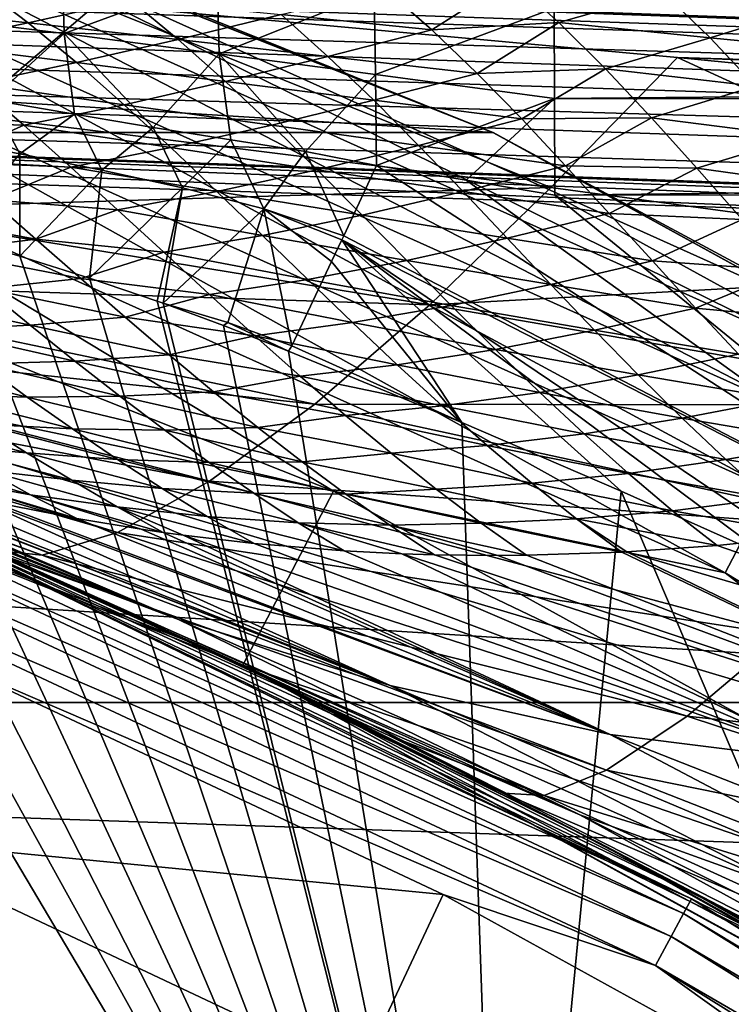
# Model space of a CAD drawing. Header units: metres. Extents: x -31 to 167, y -24 to 31.
# Tile 89 of 155: x 9.01 to 10.82, y 19.49 to 22. Entities that reach past the tile are written whole.
import ezdxf

# ---------------------------------------------------------------- set-up
doc = ezdxf.new("R2010")
doc.units = ezdxf.units.M
doc.layers.add('solid_12_381_042_XXX', color=7, linetype='CONTINUOUS')

msp = doc.modelspace()

# ---------------------------------------------------------------- linework, layer by layer
at = {"layer": 'solid_12_381_042_XXX'}
for points in [[(10.218121, 21.716084, -4), (-10.218286, 21.716007, -4), (-7.416245, 22.825409, -4)], [(10.218121, 21.716084, -4), (-7.416245, 22.825409, -4), (7.416117, 22.825451, -4)], [(10.218121, 21.716084, -4), (7.416117, 22.825451, -4), (7.416531, 22.825317, -1)], [(10.218808, 21.715799, -1), (7.416531, 22.825317, -1), (8.49853, 22.408783, -0.742193)], [(10.218121, 21.716084, -4), (7.416531, 22.825317, -1), (10.218808, 21.715799, -1)], [(30.313025, 21.493221, 142.746536), (0.756085, 22.487293, 142.760712), (1.120382, 22.47504, 144.491714)], [(1.315599, 22.468142, 142.738632), (0.756085, 22.487293, 142.760712), (30.313025, 21.493221, 142.746536)], [(30.490351, 21.468952, 144.664551), (1.120014, 22.467461, 144.594604), (1.119152, 22.44487, 144.695175)], [(30.50066, 21.48691, 144.505798), (1.120382, 22.47504, 144.491714), (1.120014, 22.467461, 144.594604)], [(30.490351, 21.468952, 144.664551), (30.50066, 21.48691, 144.505798), (1.120014, 22.467461, 144.594604)], [(30.50066, 21.48691, 144.505798), (30.313025, 21.493221, 142.746536), (1.120382, 22.47504, 144.491714)], [(1.315599, 22.468142, 142.738632), (30.313025, 21.493221, 142.746536), (30.306046, 21.475065, 142.587387)], [(1.315599, 22.468142, 142.738632), (30.306046, 21.475065, 142.587387), (1.898175, 22.44739, 142.713928)], [(30.490351, 21.468952, 144.664551), (1.119152, 22.44487, 144.695175), (1.1178, 22.407757, 144.791367)], [(30.306046, 21.475065, 142.587387), (3.335737, 22.391733, 142.647522), (1.898175, 22.44739, 142.713928)], [(8.49853, 22.408783, -0.742193), (8.463148, 22.315489, -0.50068), (11.091277, 21.132664, -0.50068)], [(11.137647, 21.221012, -0.742193), (8.49853, 22.408783, -0.742193), (11.091277, 21.132664, -0.50068)], [(10.218808, 21.715799, -1), (8.49853, 22.408783, -0.742193), (11.137647, 21.221012, -0.742193)], [(30.48839, 21.410524, 144.824265), (1.1178, 22.407757, 144.791367), (1.115987, 22.356922, 144.881042)], [(30.490351, 21.468952, 144.664551), (1.1178, 22.407757, 144.791367), (30.48839, 21.410524, 144.824265)], [(30.306046, 21.475065, 142.587387), (4.14347, 22.356859, 142.606277), (3.335737, 22.391733, 142.647522)], [(30.485064, 21.31156, 144.969452), (1.115987, 22.356922, 144.881042), (1.113752, 22.293468, 144.962296)], [(30.48839, 21.410524, 144.824265), (1.115987, 22.356922, 144.881042), (30.485064, 21.31156, 144.969452)], [(30.306046, 21.475065, 142.587387), (4.783903, 22.32691, 142.571732), (4.14347, 22.356859, 142.606277)], [(30.304073, 21.416359, 142.427338), (6.241515, 22.249552, 142.487793), (4.783903, 22.32691, 142.571732)], [(30.306046, 21.475065, 142.587387), (30.304073, 21.416359, 142.427338), (4.783903, 22.32691, 142.571732)], [(8.463148, 22.315489, -0.50068), (8.406787, 22.166876, -0.293264), (11.017414, 20.991928, -0.293264)], [(11.091277, 21.132664, -0.50068), (8.463148, 22.315489, -0.50068), (11.017414, 20.991928, -0.293264)], [(30.485064, 21.31156, 144.969452), (1.113752, 22.293468, 144.962296), (1.111143, 22.218773, 145.033325)], [(30.304073, 21.416359, 142.427338), (6.401515, 22.240175, 142.47821), (6.241515, 22.249552, 142.487793)], [(30.304073, 21.416359, 142.427338), (7.712156, 22.156013, 142.398376), (6.401515, 22.240175, 142.47821)], [(30.480618, 21.17931, 145.085587), (1.111143, 22.218773, 145.033325), (1.108217, 22.13446, 145.092621)], [(30.485064, 21.31156, 144.969452), (1.111143, 22.218773, 145.033325), (30.480618, 21.17931, 145.085587)], [(8.406787, 22.166876, -0.293264), (8.333295, 21.973093, -0.134106), (10.9211, 20.808418, -0.134106)], [(11.017414, 20.991928, -0.293264), (8.406787, 22.166876, -0.293264), (10.9211, 20.808418, -0.134106)], [(30.322969, 21.98258, 115.260307), (30.323059, 22.157038, 115.13887), (10.373748, 22.033548, 115.212662)], [(30.480618, 21.17931, 145.085587), (1.108217, 22.13446, 145.092621), (1.105038, 22.042368, 145.138855)], [(30.300732, 21.31695, 142.281952), (8.700951, 22.083014, 142.337677), (7.712156, 22.156013, 142.398376)], [(30.304073, 21.416359, 142.427338), (30.300732, 21.31695, 142.281952), (7.712156, 22.156013, 142.398376)], [(9.118743, 22.147923, 115.171021), (8.725367, 22.018324, 115.281799), (9.124165, 21.968861, 115.292534)], [(9.514364, 22.11202, 115.182388), (9.118743, 22.147923, 115.171021), (9.124165, 21.968861, 115.292534)], [(9.514364, 22.11202, 115.182388), (9.124165, 21.968861, 115.292534), (9.519654, 21.917051, 115.300407)], [(9.914287, 22.074846, 115.193359), (9.514364, 22.11202, 115.182388), (9.519654, 21.917051, 115.300407)], [(8.909431, 22.089098, 107.547752), (9.032239, 21.995869, 107.373894), (8.649538, 22.036417, 107.342712)], [(30.300732, 21.31695, 142.281952), (9.2058, 22.042273, 142.306976), (8.700951, 22.083014, 142.337677)], [(8.875025, 21.761169, 141.900482), (8.700951, 22.083014, 142.337677), (9.2058, 22.042273, 142.306976)], [(9.293335, 22.05374, 107.577248), (9.032239, 21.995869, 107.373894), (8.909431, 22.089098, 107.547752)], [(9.943533, 22.081881, 107.80056), (10.061568, 21.977743, 107.634254), (9.677132, 22.016787, 107.606575)], [(10.262841, 22.106731, 107.918854), (10.061568, 21.977743, 107.634254), (9.943533, 22.081881, 107.80056)], [(10.262841, 22.106731, 107.918854), (10.385089, 21.996422, 107.747253), (10.061568, 21.977743, 107.634254)], [(10.652174, 22.072996, 107.938225), (10.385089, 21.996422, 107.747253), (10.262841, 22.106731, 107.918854)], [(9.914287, 22.074846, 115.193359), (9.519654, 21.917051, 115.300407), (9.918185, 21.863901, 115.306587)], [(10.373748, 22.033548, 115.212662), (9.914287, 22.074846, 115.193359), (9.918185, 21.863901, 115.306587)], [(10.652174, 22.072996, 107.938225), (10.770695, 21.957649, 107.771004), (10.385089, 21.996422, 107.747253)], [(11.03879, 22.040205, 107.959785), (10.770695, 21.957649, 107.771004), (10.652174, 22.072996, 107.938225)], [(30.475502, 21.027117, 145.163284), (1.105038, 22.042368, 145.138855), (1.101675, 21.944489, 145.171066)], [(30.480618, 21.17931, 145.085587), (1.105038, 22.042368, 145.138855), (30.475502, 21.027117, 145.163284)], [(9.032239, 21.995869, 107.373894), (8.773955, 21.942019, 107.16539), (8.649538, 22.036417, 107.342712)], [(10.364701, 21.576166, 141.881897), (8.875025, 21.761169, 141.900482), (9.2058, 22.042273, 142.306976)], [(9.293335, 22.05374, 107.577248), (9.414832, 21.953524, 107.405045), (9.032239, 21.995869, 107.373894)], [(30.300732, 21.31695, 142.281952), (10.687405, 21.907871, 142.220139), (9.2058, 22.042273, 142.306976)], [(10.364701, 21.576166, 141.881897), (9.2058, 22.042273, 142.306976), (10.687405, 21.907871, 142.220139)], [(9.677132, 22.016787, 107.606575), (9.414832, 21.953524, 107.405045), (9.293335, 22.05374, 107.577248)], [(10.373879, 21.803251, 115.320053), (10.373748, 22.033548, 115.212662), (9.918185, 21.863901, 115.306587)], [(30.322969, 21.98258, 115.260307), (10.373748, 22.033548, 115.212662), (10.373879, 21.803251, 115.320053)], [(11.03879, 22.040205, 107.959785), (11.153863, 21.920033, 107.796165), (10.770695, 21.957649, 107.771004)], [(9.124165, 21.968861, 115.292534), (8.725367, 22.018324, 115.281799), (8.937689, 21.79944, 115.371773)], [(9.677132, 22.016787, 107.606575), (9.796453, 21.910372, 107.436989), (9.414832, 21.953524, 107.405045)], [(10.061568, 21.977743, 107.634254), (9.796453, 21.910372, 107.436989), (9.677132, 22.016787, 107.606575)], [(9.032239, 21.995869, 107.373894), (9.155289, 21.894453, 107.198227), (8.773955, 21.942019, 107.16539)], [(9.414832, 21.953524, 107.405045), (9.155289, 21.894453, 107.198227), (9.032239, 21.995869, 107.373894)], [(10.385089, 21.996422, 107.747253), (10.17731, 21.866751, 107.469017), (10.061568, 21.977743, 107.634254)], [(10.385089, 21.996422, 107.747253), (10.504308, 21.878321, 107.577271), (10.17731, 21.866751, 107.469017)], [(30.32291, 21.786507, 115.343002), (30.322969, 21.98258, 115.260307), (10.373879, 21.803251, 115.320053)], [(10.770695, 21.957649, 107.771004), (10.504308, 21.878321, 107.577271), (10.385089, 21.996422, 107.747253)], [(8.333295, 21.973093, -0.134106), (8.247691, 21.747374, -0.034074), (10.808912, 20.594662, -0.034074)], [(10.9211, 20.808418, -0.134106), (8.333295, 21.973093, -0.134106), (10.808912, 20.594662, -0.034074)], [(9.124165, 21.968861, 115.292534), (8.937689, 21.79944, 115.371773), (9.150407, 21.763208, 115.373032)], [(9.124165, 21.968861, 115.292534), (9.150407, 21.763208, 115.373032), (9.351063, 21.729023, 115.372711)], [(9.519654, 21.917051, 115.300407), (9.124165, 21.968861, 115.292534), (9.351063, 21.729023, 115.372711)], [(10.061568, 21.977743, 107.634254), (10.17731, 21.866751, 107.469017), (9.796453, 21.910372, 107.436989)], [(10.770695, 21.957649, 107.771004), (10.886753, 21.834618, 107.604134), (10.504308, 21.878321, 107.577271)], [(11.153863, 21.920033, 107.796165), (10.886753, 21.834618, 107.604134), (10.770695, 21.957649, 107.771004)], [(11.558103, 21.500824, 145.196259), (1.101675, 21.944489, 145.171066), (6.301621, 21.673597, 145.193024)], [(16.865307, 21.32514, 145.198502), (1.101675, 21.944489, 145.171066), (11.558103, 21.500824, 145.196259)], [(22.232065, 21.146555, 145.199921), (1.101675, 21.944489, 145.171066), (16.865307, 21.32514, 145.198502)], [(27.720585, 20.963165, 145.200562), (1.101675, 21.944489, 145.171066), (22.232065, 21.146555, 145.199921)], [(30.46209, 20.871155, 145.200592), (1.101675, 21.944489, 145.171066), (27.720585, 20.963165, 145.200562)], [(30.475502, 21.027117, 145.163284), (1.101675, 21.944489, 145.171066), (30.46209, 20.871155, 145.200592)], [(9.155289, 21.894453, 107.198227), (8.898524, 21.840647, 106.986458), (8.773955, 21.942019, 107.16539)], [(9.414832, 21.953524, 107.405045), (9.535489, 21.84609, 107.232246), (9.155289, 21.894453, 107.198227)], [(9.796453, 21.910372, 107.436989), (9.535489, 21.84609, 107.232246), (9.414832, 21.953524, 107.405045)], [(9.519654, 21.917051, 115.300407), (9.351063, 21.729023, 115.372711), (9.549218, 21.697863, 115.370636)], [(9.519654, 21.917051, 115.300407), (9.549218, 21.697863, 115.370636), (9.739364, 21.667822, 115.368027)], [(9.918185, 21.863901, 115.306587), (9.519654, 21.917051, 115.300407), (9.739364, 21.667822, 115.368027)], [(9.796453, 21.910372, 107.436989), (9.913252, 21.798748, 107.268906), (9.535489, 21.84609, 107.232246)], [(10.17731, 21.866751, 107.469017), (9.913252, 21.798748, 107.268906), (9.796453, 21.910372, 107.436989)], [(11.848519, 21.375233, 141.880997), (10.364701, 21.576166, 141.881897), (10.687405, 21.907871, 142.220139)], [(30.296268, 21.184181, 142.165833), (10.954304, 21.881151, 142.205322), (10.687405, 21.907871, 142.220139)], [(11.848519, 21.375233, 141.880997), (10.687405, 21.907871, 142.220139), (10.954304, 21.881151, 142.205322)], [(30.300732, 21.31695, 142.281952), (30.296268, 21.184181, 142.165833), (10.687405, 21.907871, 142.220139)], [(9.155289, 21.894453, 107.198227), (9.277179, 21.78735, 107.022522), (8.898524, 21.840647, 106.986458)], [(9.535489, 21.84609, 107.232246), (9.277179, 21.78735, 107.022522), (9.155289, 21.894453, 107.198227)], [(9.810481, 20.802723), (7.126499, 21.868082), (6.952882, 21.398771)], [(8.247691, 21.747374, -0.034074), (7.126499, 21.868082), (9.810481, 20.802723)], [(9.918185, 21.863901, 115.306587), (9.739364, 21.667822, 115.368027), (9.920306, 21.632223, 115.366455)], [(10.17731, 21.866751, 107.469017), (10.290524, 21.751169, 107.304932), (9.913252, 21.798748, 107.268906)], [(10.373879, 21.803251, 115.320053), (9.918185, 21.863901, 115.306587), (9.920306, 21.632223, 115.366455)], [(10.504308, 21.878321, 107.577271), (10.290524, 21.751169, 107.304932), (10.17731, 21.866751, 107.469017)], [(10.504308, 21.878321, 107.577271), (10.621389, 21.754152, 107.407333), (10.290524, 21.751169, 107.304932)], [(10.886753, 21.834618, 107.604134), (10.621389, 21.754152, 107.407333), (10.504308, 21.878321, 107.577271)], [(8.898524, 21.840647, 106.986458), (9.021544, 21.735046, 106.808174), (8.702437, 21.745222, 106.686028)], [(9.277179, 21.78735, 107.022522), (9.021544, 21.735046, 106.808174), (8.898524, 21.840647, 106.986458)], [(9.535489, 21.84609, 107.232246), (9.653399, 21.734936, 107.061401), (9.277179, 21.78735, 107.022522)], [(9.913252, 21.798748, 107.268906), (9.653399, 21.734936, 107.061401), (9.535489, 21.84609, 107.232246)], [(10.886753, 21.834618, 107.604134), (11.001696, 21.705423, 107.435387), (10.621389, 21.754152, 107.407333)], [(8.937689, 21.79944, 115.371773), (8.80088, 21.702349, 115.415871), (9.011284, 21.662191, 115.415001)], [(9.150407, 21.763208, 115.373032), (8.937689, 21.79944, 115.371773), (9.011284, 21.662191, 115.415001)], [(9.277179, 21.78735, 107.022522), (9.396174, 21.677774, 106.849144), (9.021544, 21.735046, 106.808174)], [(9.653399, 21.734936, 107.061401), (9.396174, 21.677774, 106.849144), (9.277179, 21.78735, 107.022522)], [(9.913252, 21.798748, 107.268906), (10.027748, 21.683651, 107.101814), (9.653399, 21.734936, 107.061401)], [(10.290524, 21.751169, 107.304932), (10.027748, 21.683651, 107.101814), (9.913252, 21.798748, 107.268906)], [(10.373879, 21.803251, 115.320053), (9.920306, 21.632223, 115.366455), (10.149058, 21.594667, 115.365341)], [(10.373879, 21.803251, 115.320053), (10.149058, 21.594667, 115.365341), (10.375233, 21.556482, 115.366379)], [(30.32291, 21.786507, 115.343002), (10.373879, 21.803251, 115.320053), (10.375233, 21.556482, 115.366379)], [(30.32291, 21.786507, 115.343002), (10.375233, 21.556482, 115.366379), (16.832214, 21.565218, 115.372955)], [(10.364701, 21.576166, 141.881897), (8.565187, 21.521433, 141.429855), (8.875025, 21.761169, 141.900482)], [(9.150407, 21.763208, 115.373032), (9.011284, 21.662191, 115.415001), (9.21991, 21.62026, 115.412857)], [(9.351063, 21.729023, 115.372711), (9.150407, 21.763208, 115.373032), (9.21991, 21.62026, 115.412857)], [(10.808912, 20.594662, -0.034074), (8.247691, 21.747374, -0.034074), (9.810481, 20.802723)], [(9.021544, 21.735046, 106.808174), (8.820661, 21.645468, 106.513313), (8.702437, 21.745222, 106.686028)], [(9.021544, 21.735046, 106.808174), (9.14163, 21.627962, 106.632446), (8.820661, 21.645468, 106.513313)], [(9.396174, 21.677774, 106.849144), (9.14163, 21.627962, 106.632446), (9.021544, 21.735046, 106.808174)], [(9.653399, 21.734936, 107.061401), (9.769289, 21.621206, 106.891312), (9.396174, 21.677774, 106.849144)], [(10.027748, 21.683651, 107.101814), (9.769289, 21.621206, 106.891312), (9.653399, 21.734936, 107.061401)], [(10.290524, 21.751169, 107.304932), (10.402668, 21.631718, 107.139725), (10.027748, 21.683651, 107.101814)], [(10.621389, 21.754152, 107.407333), (10.402668, 21.631718, 107.139725), (10.290524, 21.751169, 107.304932)], [(10.621389, 21.754152, 107.407333), (10.737442, 21.62546, 107.235603), (10.402668, 21.631718, 107.139725)], [(11.001696, 21.705423, 107.435387), (10.737442, 21.62546, 107.235603), (10.621389, 21.754152, 107.407333)], [(12.85965, 20.263948, -4), (-12.859702, 20.263912, -4), (-10.218286, 21.716007, -4)], [(12.85965, 20.263948, -4), (-10.218286, 21.716007, -4), (10.218121, 21.716084, -4)], [(9.351063, 21.729023, 115.372711), (9.21991, 21.62026, 115.412857), (9.425487, 21.575184, 115.409912)], [(9.549218, 21.697863, 115.370636), (9.351063, 21.729023, 115.372711), (9.425487, 21.575184, 115.409912)], [(12.85965, 20.263948, -4), (10.218121, 21.716084, -4), (10.218808, 21.715799, -1)], [(12.85993, 20.263815, -1), (10.218808, 21.715799, -1), (11.137647, 21.221012, -0.742193)], [(12.85965, 20.263948, -4), (10.218808, 21.715799, -1), (12.85993, 20.263815, -1)], [(11.001696, 21.705423, 107.435387), (11.115383, 21.572964, 107.264671), (10.737442, 21.62546, 107.235603)], [(9.011284, 21.662191, 115.415001), (8.80088, 21.702349, 115.415871), (8.832598, 21.452593, 115.540306)], [(9.549218, 21.697863, 115.370636), (9.425487, 21.575184, 115.409912), (9.632961, 21.521978, 115.407143)], [(9.739364, 21.667822, 115.368027), (9.549218, 21.697863, 115.370636), (9.632961, 21.521978, 115.407143)], [(10.027748, 21.683651, 107.101814), (10.141294, 21.565744, 106.93364), (9.769289, 21.621206, 106.891312)], [(10.402668, 21.631718, 107.139725), (10.141294, 21.565744, 106.93364), (10.027748, 21.683651, 107.101814)], [(12.395904, 19.854485, 145.368698), (6.301621, 21.673597, 145.193024), (7.173658, 20.032797, 145.355576)], [(12.395904, 19.854485, 145.368698), (11.558103, 21.500824, 145.196259), (6.301621, 21.673597, 145.193024)], [(7.845351, 18.939327, 115.540306), (10.250444, 17.753241, 115.540306), (7.933768, 21.657413, 115.540306)], [(10.250444, 17.753241, 115.540306), (8.10958, 21.623356, 115.540306), (7.933768, 21.657413, 115.540306)], [(9.011284, 21.662191, 115.415001), (8.832598, 21.452593, 115.540306), (9.01099, 21.400988, 115.540306)], [(9.21991, 21.62026, 115.412857), (9.011284, 21.662191, 115.415001), (9.01099, 21.400988, 115.540306)], [(9.396174, 21.677774, 106.849144), (9.513448, 21.566347, 106.676285), (9.14163, 21.627962, 106.632446)], [(9.769289, 21.621206, 106.891312), (9.513448, 21.566347, 106.676285), (9.396174, 21.677774, 106.849144)], [(9.739364, 21.667822, 115.368027), (9.632961, 21.521978, 115.407143), (9.837041, 21.453407, 115.407814)], [(9.920306, 21.632223, 115.366455), (9.739364, 21.667822, 115.368027), (9.837041, 21.453407, 115.407814)], [(9.14163, 21.627962, 106.632446), (8.936863, 21.54504, 106.342102), (8.820661, 21.645468, 106.513313)], [(11.671826, 20.499928, 115.469109), (9.920306, 21.632223, 115.366455), (9.837041, 21.453407, 115.407814)], [(10.149058, 21.594667, 115.365341), (9.920306, 21.632223, 115.366455), (11.671826, 20.499928, 115.469109)], [(10.402668, 21.631718, 107.139725), (10.513802, 21.510345, 106.973183), (10.141294, 21.565744, 106.93364)], [(10.737442, 21.62546, 107.235603), (10.513802, 21.510345, 106.973183), (10.402668, 21.631718, 107.139725)], [(10.250444, 17.753241, 115.540306), (8.289967, 21.585447, 115.540306), (8.10958, 21.623356, 115.540306)], [(9.14163, 21.627962, 106.632446), (9.260264, 21.519627, 106.457054), (8.936863, 21.54504, 106.342102)], [(9.21991, 21.62026, 115.412857), (9.01099, 21.400988, 115.540306), (9.188685, 21.345457, 115.540306)], [(9.513448, 21.566347, 106.676285), (9.260264, 21.519627, 106.457054), (9.14163, 21.627962, 106.632446)], [(9.425487, 21.575184, 115.409912), (9.21991, 21.62026, 115.412857), (9.188685, 21.345457, 115.540306)], [(9.769289, 21.621206, 106.891312), (9.884286, 21.505625, 106.720268), (9.513448, 21.566347, 106.676285)], [(10.141294, 21.565744, 106.93364), (9.884286, 21.505625, 106.720268), (9.769289, 21.621206, 106.891312)], [(10.737442, 21.62546, 107.235603), (10.852258, 21.494963, 107.062172), (10.513802, 21.510345, 106.973183)], [(11.115383, 21.572964, 107.264671), (10.852258, 21.494963, 107.062172), (10.737442, 21.62546, 107.235603)], [(10.250444, 17.753241, 115.540306), (8.484426, 21.541384, 115.540306), (8.289967, 21.585447, 115.540306)], [(10.149058, 21.594667, 115.365341), (11.671826, 20.499928, 115.469109), (10.375233, 21.556482, 115.366379)], [(10.364701, 21.576166, 141.881897), (10.05631, 21.277218, 141.474152), (8.565187, 21.521433, 141.429855)], [(9.425487, 21.575184, 115.409912), (9.188685, 21.345457, 115.540306), (9.361222, 21.28681, 115.540306)], [(9.513448, 21.566347, 106.676285), (9.629811, 21.453922, 106.502716), (9.260264, 21.519627, 106.457054)], [(9.425487, 21.575184, 115.409912), (9.361222, 21.28681, 115.540306), (9.376304, 21.281462, 115.540306)], [(9.632961, 21.521978, 115.407143), (9.425487, 21.575184, 115.409912), (9.376304, 21.281462, 115.540306)], [(9.884286, 21.505625, 106.720268), (9.629811, 21.453922, 106.502716), (9.513448, 21.566347, 106.676285)], [(10.141294, 21.565744, 106.93364), (10.25378, 21.446951, 106.764435), (9.884286, 21.505625, 106.720268)], [(11.848519, 21.375233, 141.880997), (10.05631, 21.277218, 141.474152), (10.364701, 21.576166, 141.881897)], [(10.513802, 21.510345, 106.973183), (10.25378, 21.446951, 106.764435), (10.141294, 21.565744, 106.93364)], [(16.832214, 21.565218, 115.372955), (10.375233, 21.556482, 115.366379), (12.635409, 20.315649, 115.443245)], [(11.671826, 20.499928, 115.469109), (12.635409, 20.315649, 115.443245), (10.375233, 21.556482, 115.366379)], [(10.250444, 17.753241, 115.540306), (8.657703, 21.499317, 115.540306), (8.484426, 21.541384, 115.540306)], [(8.936863, 21.54504, 106.342102), (9.05216, 21.444185, 106.170723), (8.69051, 21.510746, 106.113297)], [(9.260264, 21.519627, 106.457054), (9.05216, 21.444185, 106.170723), (8.936863, 21.54504, 106.342102)], [(10.05631, 21.277218, 141.474152), (8.274337, 21.33462, 140.900528), (8.565187, 21.521433, 141.429855)], [(9.05216, 21.444185, 106.170723), (8.807277, 21.414028, 105.939613), (8.69051, 21.510746, 106.113297)], [(9.260264, 21.519627, 106.457054), (9.377911, 21.411041, 106.281273), (9.05216, 21.444185, 106.170723)], [(9.629811, 21.453922, 106.502716), (9.377911, 21.411041, 106.281273), (9.260264, 21.519627, 106.457054)], [(9.632961, 21.521978, 115.407143), (9.376304, 21.281462, 115.540306), (9.541591, 21.232086, 115.533714)], [(9.632961, 21.521978, 115.407143), (9.541591, 21.232086, 115.533714), (9.704271, 21.172482, 115.532196)], [(9.884286, 21.505625, 106.720268), (9.998164, 21.390043, 106.548531), (9.629811, 21.453922, 106.502716)], [(9.806131, 21.387768, 115.429909), (9.632961, 21.521978, 115.407143), (9.704271, 21.172482, 115.532196)], [(9.831904, 21.442471, 115.411224), (9.837041, 21.453407, 115.407814), (9.632961, 21.521978, 115.407143)], [(9.806131, 21.387768, 115.429909), (9.831904, 21.442471, 115.411224), (9.632961, 21.521978, 115.407143)], [(10.25378, 21.446951, 106.764435), (9.998164, 21.390043, 106.548531), (9.884286, 21.505625, 106.720268)], [(10.513802, 21.510345, 106.973183), (10.623886, 21.389015, 106.805267), (10.25378, 21.446951, 106.764435)], [(10.852258, 21.494963, 107.062172), (10.623886, 21.389015, 106.805267), (10.513802, 21.510345, 106.973183)], [(10.250444, 17.753241, 115.540306), (8.832598, 21.452593, 115.540306), (8.657703, 21.499317, 115.540306)], [(10.852258, 21.494963, 107.062172), (10.966098, 21.364794, 106.886574), (10.623886, 21.389015, 106.805267)], [(9.05216, 21.444185, 106.170723), (9.166311, 21.344173, 105.999519), (8.807277, 21.414028, 105.939613)], [(10.250444, 17.753241, 115.540306), (9.01099, 21.400988, 115.540306), (8.832598, 21.452593, 115.540306)], [(9.377911, 21.411041, 106.281273), (9.166311, 21.344173, 105.999519), (9.05216, 21.444185, 106.170723)], [(9.629811, 21.453922, 106.502716), (9.745008, 21.342197, 106.328766), (9.377911, 21.411041, 106.281273)], [(9.998164, 21.390043, 106.548531), (9.745008, 21.342197, 106.328766), (9.629811, 21.453922, 106.502716)], [(9.806131, 21.387768, 115.429909), (10.137848, 20.97698, 115.540306), (9.831904, 21.442471, 115.411224)], [(11.671826, 20.499928, 115.469109), (9.837041, 21.453407, 115.407814), (9.831904, 21.442471, 115.411224)], [(9.831904, 21.442471, 115.411224), (10.137848, 20.97698, 115.540306), (10.543937, 20.802044, 115.540306)], [(9.831904, 21.442471, 115.411224), (10.543937, 20.802044, 115.540306), (10.917994, 20.635038, 115.540306)], [(9.831904, 21.442471, 115.411224), (10.917994, 20.635038, 115.540306), (11.26307, 20.476185, 115.540306)], [(11.671826, 20.499928, 115.469109), (9.831904, 21.442471, 115.411224), (11.26307, 20.476185, 115.540306)], [(10.25378, 21.446951, 106.764435), (10.365269, 21.328938, 106.59407), (9.998164, 21.390043, 106.548531)], [(10.623886, 21.389015, 106.805267), (10.365269, 21.328938, 106.59407), (10.25378, 21.446951, 106.764435)], [(9.166311, 21.344173, 105.999519), (8.922801, 21.318567, 105.766434), (8.807277, 21.414028, 105.939613)], [(9.377911, 21.411041, 106.281273), (9.49436, 21.303684, 106.105408), (9.166311, 21.344173, 105.999519)], [(9.745008, 21.342197, 106.328766), (9.49436, 21.303684, 106.105408), (9.377911, 21.411041, 106.281273)], [(6.952882, 21.398771), (8.807763, 20.704428, 100.02523), (9.497038, 20.397457, 99.336861)], [(9.579649, 20.358761), (6.952882, 21.398771), (9.497038, 20.397457, 99.336861)], [(9.810481, 20.802723), (6.952882, 21.398771), (9.579649, 20.358761)], [(10.250444, 17.753241, 115.540306), (9.188685, 21.345457, 115.540306), (9.01099, 21.400988, 115.540306)], [(9.806131, 21.387768, 115.429909), (9.704271, 21.172482, 115.532196), (10.137848, 20.97698, 115.540306)], [(9.998164, 21.390043, 106.548531), (10.111096, 21.275826, 106.375832), (9.745008, 21.342197, 106.328766)], [(10.365269, 21.328938, 106.59407), (10.111096, 21.275826, 106.375832), (9.998164, 21.390043, 106.548531)], [(10.623886, 21.389015, 106.805267), (10.733314, 21.269089, 106.635368), (10.365269, 21.328938, 106.59407)], [(10.966098, 21.364794, 106.886574), (10.733314, 21.269089, 106.635368), (10.623886, 21.389015, 106.805267)], [(11.848519, 21.375233, 141.880997), (11.536458, 21.02113, 141.542664), (10.05631, 21.277218, 141.474152)], [(10.966098, 21.364794, 106.886574), (11.07964, 21.236374, 106.707756), (10.733314, 21.269089, 106.635368)], [(9.763026, 21.023912, 141.000793), (8.011975, 21.210384, 140.32164), (8.274337, 21.33462, 140.900528)], [(10.05631, 21.277218, 141.474152), (9.763026, 21.023912, 141.000793), (8.274337, 21.33462, 140.900528)], [(9.166311, 21.344173, 105.999519), (9.279436, 21.245874, 105.828323), (8.922801, 21.318567, 105.766434)], [(9.49436, 21.303684, 106.105408), (9.279436, 21.245874, 105.828323), (9.166311, 21.344173, 105.999519)], [(10.250444, 17.753241, 115.540306), (9.361222, 21.28681, 115.540306), (9.188685, 21.345457, 115.540306)], [(9.745008, 21.342197, 106.328766), (9.859307, 21.232262, 106.15406), (9.49436, 21.303684, 106.105408)], [(10.111096, 21.275826, 106.375832), (9.859307, 21.232262, 106.15406), (9.745008, 21.342197, 106.328766)], [(10.365269, 21.328938, 106.59407), (10.476211, 21.212791, 106.421875), (10.111096, 21.275826, 106.375832)], [(10.733314, 21.269089, 106.635368), (10.476211, 21.212791, 106.421875), (10.365269, 21.328938, 106.59407)], [(8.922801, 21.318567, 105.766434), (9.037322, 21.225006, 105.59343), (8.682233, 21.301998, 105.529861)], [(9.279436, 21.245874, 105.828323), (9.037322, 21.225006, 105.59343), (8.922801, 21.318567, 105.766434)], [(9.037322, 21.225006, 105.59343), (8.79808, 21.213428, 105.355255), (8.682233, 21.301998, 105.529861)], [(9.49436, 21.303684, 106.105408), (9.609964, 21.198399, 105.928955), (9.279436, 21.245874, 105.828323)], [(10.250444, 17.753241, 115.540306), (9.376304, 21.281462, 115.540306), (9.361222, 21.28681, 115.540306)], [(10.250444, 17.753241, 115.540306), (9.530324, 21.224733, 115.540306), (9.376304, 21.281462, 115.540306)], [(9.541591, 21.232086, 115.533714), (9.376304, 21.281462, 115.540306), (9.530324, 21.224733, 115.540306)], [(9.859307, 21.232262, 106.15406), (9.609964, 21.198399, 105.928955), (9.49436, 21.303684, 106.105408)], [(11.536458, 21.02113, 141.542664), (9.763026, 21.023912, 141.000793), (10.05631, 21.277218, 141.474152)], [(10.111096, 21.275826, 106.375832), (10.223632, 21.163778, 106.20137), (9.859307, 21.232262, 106.15406)], [(10.476211, 21.212791, 106.421875), (10.223632, 21.163778, 106.20137), (10.111096, 21.275826, 106.375832)], [(10.733314, 21.269089, 106.635368), (10.842907, 21.151258, 106.462242), (10.476211, 21.212791, 106.421875)], [(11.07964, 21.236374, 106.707756), (10.842907, 21.151258, 106.462242), (10.733314, 21.269089, 106.635368)], [(9.279436, 21.245874, 105.828323), (9.392032, 21.149717, 105.656433), (9.037322, 21.225006, 105.59343)], [(9.609964, 21.198399, 105.928955), (9.392032, 21.149717, 105.656433), (9.279436, 21.245874, 105.828323)], [(9.541591, 21.232086, 115.533714), (9.530324, 21.224733, 115.540306), (9.69622, 21.159187, 115.540306)], [(9.704271, 21.172482, 115.532196), (9.541591, 21.232086, 115.533714), (9.69622, 21.159187, 115.540306)], [(9.859307, 21.232262, 106.15406), (9.97339, 21.124645, 105.977592), (9.609964, 21.198399, 105.928955)], [(10.223632, 21.163778, 106.20137), (9.97339, 21.124645, 105.977592), (9.859307, 21.232262, 106.15406)], [(9.494647, 20.827585, 140.469696), (7.786995, 21.155941, 139.705978), (8.011975, 21.210384, 140.32164)], [(9.763026, 21.023912, 141.000793), (9.494647, 20.827585, 140.469696), (8.011975, 21.210384, 140.32164)], [(9.037322, 21.225006, 105.59343), (9.151478, 21.133551, 105.41967), (8.79808, 21.213428, 105.355255)], [(9.151478, 21.133551, 105.41967), (8.913761, 21.126839, 105.179787), (8.79808, 21.213428, 105.355255)], [(9.392032, 21.149717, 105.656433), (9.151478, 21.133551, 105.41967), (9.037322, 21.225006, 105.59343)], [(10.250444, 17.753241, 115.540306), (9.69622, 21.159187, 115.540306), (9.530324, 21.224733, 115.540306)], [(10.476211, 21.212791, 106.421875), (10.587521, 21.098948, 106.246475), (10.223632, 21.163778, 106.20137)], [(10.842907, 21.151258, 106.462242), (10.587521, 21.098948, 106.246475), (10.476211, 21.212791, 106.421875)], [(9.609964, 21.198399, 105.928955), (9.725551, 21.095453, 105.750702), (9.392032, 21.149717, 105.656433)], [(9.97339, 21.124645, 105.977592), (9.725551, 21.095453, 105.750702), (9.609964, 21.198399, 105.928955)], [(9.068426, 20.639093, 139.285797), (8.248424, 20.93355, 138.86525), (7.609894, 21.174028, 139.070938)], [(9.260486, 20.697369, 139.892899), (7.609894, 21.174028, 139.070938), (7.786995, 21.155941, 139.705978)], [(9.260486, 20.697369, 139.892899), (9.068426, 20.639093, 139.285797), (7.609894, 21.174028, 139.070938)], [(9.494647, 20.827585, 140.469696), (9.260486, 20.697369, 139.892899), (7.786995, 21.155941, 139.705978)], [(9.704271, 21.172482, 115.532196), (9.69622, 21.159187, 115.540306), (10.137848, 20.97698, 115.540306)], [(10.250444, 17.753241, 115.540306), (10.137848, 20.97698, 115.540306), (9.69622, 21.159187, 115.540306)], [(10.223632, 21.163778, 106.20137), (10.336707, 21.05418, 106.02375), (9.97339, 21.124645, 105.977592)], [(10.587521, 21.098948, 106.246475), (10.336707, 21.05418, 106.02375), (10.223632, 21.163778, 106.20137)], [(9.029873, 21.042324, 105.002556), (8.796309, 21.049873, 104.758606), (8.678928, 21.129362, 104.93692)], [(8.913761, 21.126839, 105.179787), (9.029873, 21.042324, 105.002556), (8.678928, 21.129362, 104.93692)], [(9.151478, 21.133551, 105.41967), (9.266113, 21.044172, 105.243904), (8.913761, 21.126839, 105.179787)], [(9.392032, 21.149717, 105.656433), (9.505015, 21.055674, 105.482483), (9.151478, 21.133551, 105.41967)], [(9.505015, 21.055674, 105.482483), (9.266113, 21.044172, 105.243904), (9.151478, 21.133551, 105.41967)], [(9.725551, 21.095453, 105.750702), (9.505015, 21.055674, 105.482483), (9.392032, 21.149717, 105.656433)], [(10.842907, 21.151258, 106.462242), (10.953105, 21.036428, 106.285255), (10.587521, 21.098948, 106.246475)], [(9.266113, 21.044172, 105.243904), (9.029873, 21.042324, 105.002556), (8.913761, 21.126839, 105.179787)], [(9.97339, 21.124645, 105.977592), (10.088097, 21.019592, 105.798119), (9.725551, 21.095453, 105.750702)], [(10.336707, 21.05418, 106.02375), (10.088097, 21.019592, 105.798119), (9.97339, 21.124645, 105.977592)], [(9.415496, 20.475409, 101.773178), (8.892055, 20.673475, 101.102829), (7.875626, 21.081657, 102.061378)], [(7.875626, 21.081657, 102.061378), (8.083247, 21.011736, 102.326736), (9.415496, 20.475409, 101.773178)], [(9.725551, 21.095453, 105.750702), (9.841729, 20.995195, 105.569756), (9.505015, 21.055674, 105.482483)], [(10.088097, 21.019592, 105.798119), (9.841729, 20.995195, 105.569756), (9.725551, 21.095453, 105.750702)], [(10.587521, 21.098948, 106.246475), (10.69931, 20.98847, 106.067757), (10.336707, 21.05418, 106.02375)], [(10.953105, 21.036428, 106.285255), (10.69931, 20.98847, 106.067757), (10.587521, 21.098948, 106.246475)], [(9.505015, 21.055674, 105.482483), (9.61822, 20.964523, 105.306763), (9.266113, 21.044172, 105.243904)], [(9.841729, 20.995195, 105.569756), (9.61822, 20.964523, 105.306763), (9.505015, 21.055674, 105.482483)], [(10.336707, 21.05418, 106.02375), (10.450031, 20.948309, 105.843498), (10.088097, 21.019592, 105.798119)], [(10.69931, 20.98847, 106.067757), (10.450031, 20.948309, 105.843498), (10.336707, 21.05418, 106.02375)], [(9.145489, 20.960964, 104.825035), (8.912865, 20.973507, 104.58065), (8.796309, 21.049873, 104.758606)], [(9.029873, 21.042324, 105.002556), (9.145489, 20.960964, 104.825035), (8.796309, 21.049873, 104.758606)], [(9.266113, 21.044172, 105.243904), (9.380624, 20.957863, 105.067108), (9.029873, 21.042324, 105.002556)], [(9.380624, 20.957863, 105.067108), (9.145489, 20.960964, 104.825035), (9.029873, 21.042324, 105.002556)], [(9.61822, 20.964523, 105.306763), (9.380624, 20.957863, 105.067108), (9.266113, 21.044172, 105.243904)], [(10.953105, 21.036428, 106.285255), (11.063018, 20.92655, 106.106003), (10.69931, 20.98847, 106.067757)], [(8.083247, 21.011736, 102.326736), (8.288908, 20.946461, 102.585274), (9.415496, 20.475409, 101.773178)], [(11.236191, 20.703674, 141.13121), (9.494647, 20.827585, 140.469696), (9.763026, 21.023912, 141.000793)], [(11.536458, 21.02113, 141.542664), (11.236191, 20.703674, 141.13121), (9.763026, 21.023912, 141.000793)], [(10.088097, 21.019592, 105.798119), (10.202759, 20.918549, 105.616768), (9.841729, 20.995195, 105.569756)], [(10.450031, 20.948309, 105.843498), (10.202759, 20.918549, 105.616768), (10.088097, 21.019592, 105.798119)], [(9.028522, 20.900438, 104.403214), (8.813318, 20.918591, 104.135017), (8.700385, 20.984667, 104.307266)], [(8.912865, 20.973507, 104.58065), (9.028522, 20.900438, 104.403214), (8.700385, 20.984667, 104.307266)], [(9.841729, 20.995195, 105.569756), (9.957557, 20.899107, 105.387672), (9.61822, 20.964523, 105.306763)], [(10.202759, 20.918549, 105.616768), (9.957557, 20.899107, 105.387672), (9.841729, 20.995195, 105.569756)], [(10.69931, 20.98847, 106.067757), (10.81062, 20.883127, 105.887428), (10.450031, 20.948309, 105.843498)], [(11.063018, 20.92655, 106.106003), (10.81062, 20.883127, 105.887428), (10.69931, 20.98847, 106.067757)], [(9.260189, 20.883259, 104.647934), (9.028522, 20.900438, 104.403214), (8.912865, 20.973507, 104.58065)], [(9.145489, 20.960964, 104.825035), (9.260189, 20.883259, 104.647934), (8.912865, 20.973507, 104.58065)], [(9.494279, 20.875469, 104.89048), (9.260189, 20.883259, 104.647934), (9.145489, 20.960964, 104.825035)], [(9.380624, 20.957863, 105.067108), (9.494279, 20.875469, 104.89048), (9.145489, 20.960964, 104.825035)], [(9.61822, 20.964523, 105.306763), (9.730724, 20.877424, 105.130814), (9.380624, 20.957863, 105.067108)], [(9.730724, 20.877424, 105.130814), (9.494279, 20.875469, 104.89048), (9.380624, 20.957863, 105.067108)], [(9.957557, 20.899107, 105.387672), (9.730724, 20.877424, 105.130814), (9.61822, 20.964523, 105.306763)], [(10.250444, 17.753241, 115.540306), (10.543937, 20.802044, 115.540306), (10.137848, 20.97698, 115.540306)], [(9.068426, 20.639093, 139.285797), (8.925784, 20.653822, 138.667801), (8.248424, 20.93355, 138.86525)], [(8.288908, 20.946461, 102.585274), (8.36733, 20.922817, 102.682602), (9.415496, 20.475409, 101.773178)], [(10.450031, 20.948309, 105.843498), (10.56271, 20.847633, 105.662209), (10.202759, 20.918549, 105.616768)], [(10.81062, 20.883127, 105.887428), (10.56271, 20.847633, 105.662209), (10.450031, 20.948309, 105.843498)], [(8.36733, 20.922817, 102.682602), (8.384052, 20.91787, 102.70327), (9.955138, 20.30724, 102.431534)], [(9.415496, 20.475409, 101.773178), (8.36733, 20.922817, 102.682602), (9.955138, 20.30724, 102.431534)], [(8.384052, 20.91787, 102.70327), (8.502529, 20.883833, 102.848869), (9.955138, 20.30724, 102.431534)], [(9.143814, 20.830328, 104.225525), (8.92602, 20.854839, 103.962463), (8.813318, 20.918591, 104.135017)], [(9.028522, 20.900438, 104.403214), (9.143814, 20.830328, 104.225525), (8.813318, 20.918591, 104.135017)], [(10.202759, 20.918549, 105.616768), (10.316678, 20.82259, 105.434814), (9.957557, 20.899107, 105.387672)], [(10.56271, 20.847633, 105.662209), (10.316678, 20.82259, 105.434814), (10.202759, 20.918549, 105.616768)], [(11.063018, 20.92655, 106.106003), (11.17228, 20.822456, 105.925339), (10.81062, 20.883127, 105.887428)], [(8.279733, 20.859495, 118.21389), (8.295474, 20.899153, 118.2976), (10.723753, 19.763365, 118.2976)], [(10.723753, 19.763365, 118.2976), (8.295474, 20.899153, 118.2976), (8.599384, 20.79184, 118.390305)], [(8.502529, 20.883833, 102.848869), (8.722352, 20.825705, 103.115135), (9.955138, 20.30724, 102.431534)], [(9.038793, 20.793097, 103.789124), (8.818055, 20.833498, 103.533661), (8.704168, 20.891851, 103.707458)], [(8.92602, 20.854839, 103.962463), (9.038793, 20.793097, 103.789124), (8.704168, 20.891851, 103.707458)], [(9.374444, 20.808949, 104.470589), (9.143814, 20.830328, 104.225525), (9.028522, 20.900438, 104.403214)], [(9.260189, 20.883259, 104.647934), (9.374444, 20.808949, 104.470589), (9.028522, 20.900438, 104.403214)], [(9.607395, 20.796881, 104.713631), (9.374444, 20.808949, 104.470589), (9.260189, 20.883259, 104.647934)], [(9.494279, 20.875469, 104.89048), (9.607395, 20.796881, 104.713631), (9.260189, 20.883259, 104.647934)], [(9.730724, 20.877424, 105.130814), (9.842596, 20.794497, 104.954628), (9.494279, 20.875469, 104.89048)], [(9.957557, 20.899107, 105.387672), (10.072613, 20.807867, 105.205261), (9.730724, 20.877424, 105.130814)], [(10.072613, 20.807867, 105.205261), (9.842596, 20.794497, 104.954628), (9.730724, 20.877424, 105.130814)], [(10.316678, 20.82259, 105.434814), (10.072613, 20.807867, 105.205261), (9.957557, 20.899107, 105.387672)], [(10.81062, 20.883127, 105.887428), (10.921329, 20.783361, 105.705925), (10.56271, 20.847633, 105.662209)], [(11.17228, 20.822456, 105.925339), (10.921329, 20.783361, 105.705925), (10.81062, 20.883127, 105.887428)], [(8.279733, 20.859495, 118.21389), (10.703403, 19.725863, 118.21389), (8.255212, 20.797718, 118.147484)], [(8.279733, 20.859495, 118.21389), (10.723753, 19.763365, 118.2976), (10.703403, 19.725863, 118.21389)], [(9.259109, 20.762793, 104.047028), (9.038793, 20.793097, 103.789124), (8.92602, 20.854839, 103.962463)], [(9.143814, 20.830328, 104.225525), (9.259109, 20.762793, 104.047028), (8.92602, 20.854839, 103.962463)], [(9.842596, 20.794497, 104.954628), (9.607395, 20.796881, 104.713631), (9.494279, 20.875469, 104.89048)], [(8.818055, 20.833498, 103.533661), (9.156413, 20.732538, 103.623543), (8.940141, 20.775169, 103.37336)], [(9.038793, 20.793097, 103.789124), (9.156413, 20.732538, 103.623543), (8.818055, 20.833498, 103.533661)], [(9.488645, 20.737617, 104.292427), (9.259109, 20.762793, 104.047028), (9.143814, 20.830328, 104.225525)], [(9.374444, 20.808949, 104.470589), (9.488645, 20.737617, 104.292427), (9.143814, 20.830328, 104.225525)], [(10.958062, 20.435949, 140.652878), (9.260486, 20.697369, 139.892899), (9.494647, 20.827585, 140.469696)], [(11.236191, 20.703674, 141.13121), (10.958062, 20.435949, 140.652878), (9.494647, 20.827585, 140.469696)], [(10.56271, 20.847633, 105.662209), (10.674874, 20.752247, 105.479881), (10.316678, 20.82259, 105.434814)], [(10.921329, 20.783361, 105.705925), (10.674874, 20.752247, 105.479881), (10.56271, 20.847633, 105.662209)], [(8.722352, 20.825705, 103.115135), (8.897238, 20.784538, 103.32296), (9.955138, 20.30724, 102.431534)], [(9.7204, 20.721682, 104.535942), (9.488645, 20.737617, 104.292427), (9.374444, 20.808949, 104.470589)], [(9.607395, 20.796881, 104.713631), (9.7204, 20.721682, 104.535942), (9.374444, 20.808949, 104.470589)], [(12.34033, 19.409107), (9.810481, 20.802723), (9.579649, 20.358761)], [(10.808912, 20.594662, -0.034074), (9.810481, 20.802723), (12.34033, 19.409107)], [(10.072613, 20.807867, 105.205261), (10.187355, 20.721188, 105.02195), (9.842596, 20.794497, 104.954628)], [(10.316678, 20.82259, 105.434814), (10.430185, 20.731579, 105.2519), (10.072613, 20.807867, 105.205261)], [(10.430185, 20.731579, 105.2519), (10.187355, 20.721188, 105.02195), (10.072613, 20.807867, 105.205261)], [(10.250444, 17.753241, 115.540306), (12.479568, 16.263773, 115.540306), (10.543937, 20.802044, 115.540306)], [(10.674874, 20.752247, 105.479881), (10.430185, 20.731579, 105.2519), (10.316678, 20.82259, 105.434814)], [(12.479568, 16.263773, 115.540306), (10.917994, 20.635038, 115.540306), (10.543937, 20.802044, 115.540306)], [(10.9211, 20.808418, -0.134106), (10.808912, 20.594662, -0.034074), (13.212515, 19.141632, -0.034074)], [(8.255212, 20.797718, 118.147484), (10.671704, 19.667442, 118.147484), (8.224315, 20.719877, 118.104897)], [(10.703403, 19.725863, 118.21389), (10.671704, 19.667442, 118.147484), (8.255212, 20.797718, 118.147484)], [(10.743679, 19.769253, 138.248474), (11.106231, 19.567873, 118.390305), (8.599384, 20.79184, 118.390305)], [(10.723753, 19.763365, 118.2976), (8.599384, 20.79184, 118.390305), (11.106231, 19.567873, 118.390305)], [(10.243365, 20.03306, 138.346222), (10.743679, 19.769253, 138.248474), (8.599384, 20.79184, 118.390305)], [(9.949961, 20.180393, 138.410263), (10.243365, 20.03306, 138.346222), (8.599384, 20.79184, 118.390305)], [(9.114018, 20.571453, 138.616791), (9.949961, 20.180393, 138.410263), (8.599384, 20.79184, 118.390305)], [(8.925784, 20.653822, 138.667801), (9.114018, 20.571453, 138.616791), (8.599384, 20.79184, 118.390305)], [(8.897238, 20.784538, 103.32296), (8.940141, 20.775169, 103.37336), (10.515891, 20.182346, 103.07283)], [(9.955138, 20.30724, 102.431534), (8.897238, 20.784538, 103.32296), (10.515891, 20.182346, 103.07283)], [(9.038793, 20.793097, 103.789124), (9.37626, 20.697336, 103.870766), (9.320707, 20.705444, 103.808983)], [(9.259109, 20.762793, 104.047028), (9.37626, 20.697336, 103.870766), (9.038793, 20.793097, 103.789124)], [(9.038793, 20.793097, 103.789124), (9.320707, 20.705444, 103.808983), (9.156413, 20.732538, 103.623543)], [(9.954294, 20.715364, 104.77758), (9.7204, 20.721682, 104.535942), (9.607395, 20.796881, 104.713631)], [(9.842596, 20.794497, 104.954628), (9.954294, 20.715364, 104.77758), (9.607395, 20.796881, 104.713631)], [(10.187355, 20.721188, 105.02195), (9.954294, 20.715364, 104.77758), (9.842596, 20.794497, 104.954628)], [(10.921329, 20.783361, 105.705925), (11.032881, 20.689787, 105.526756), (10.674874, 20.752247, 105.479881)], [(8.940141, 20.775169, 103.37336), (9.156413, 20.732538, 103.623543), (10.515891, 20.182346, 103.07283)], [(9.259109, 20.762793, 104.047028), (9.608297, 20.669222, 104.124306), (9.427893, 20.690281, 103.927811)], [(9.488645, 20.737617, 104.292427), (9.608297, 20.669222, 104.124306), (9.259109, 20.762793, 104.047028)], [(9.259109, 20.762793, 104.047028), (9.427893, 20.690281, 103.927811), (9.37626, 20.697336, 103.870766)], [(10.674874, 20.752247, 105.479881), (10.789176, 20.663826, 105.30452), (10.430185, 20.731579, 105.2519)], [(10.674874, 20.752247, 105.479881), (11.032881, 20.689787, 105.526756), (10.789176, 20.663826, 105.30452)], [(9.156413, 20.732538, 103.623543), (9.320707, 20.705444, 103.808983), (10.515891, 20.182346, 103.07283)], [(9.488645, 20.737617, 104.292427), (9.838174, 20.650372, 104.368294), (9.608297, 20.669222, 104.124306)], [(9.7204, 20.721682, 104.535942), (9.838174, 20.650372, 104.368294), (9.488645, 20.737617, 104.292427)], [(10.430185, 20.731579, 105.2519), (10.545744, 20.64674, 105.075615), (10.187355, 20.721188, 105.02195)], [(10.430185, 20.731579, 105.2519), (10.789176, 20.663826, 105.30452), (10.558294, 20.647398, 105.087585)], [(10.430185, 20.731579, 105.2519), (10.558294, 20.647398, 105.087585), (10.545744, 20.64674, 105.075615)], [(8.224315, 20.719877, 118.104897), (10.631763, 19.593834, 118.104897), (8.792667, 20.384489, 118.090302)], [(10.671704, 19.667442, 118.147484), (10.631763, 19.593834, 118.104897), (8.224315, 20.719877, 118.104897)], [(8.807763, 20.704428, 100.02523), (8.892055, 20.673475, 101.102829), (9.901864, 20.209946, 100.149109)], [(9.497038, 20.397457, 99.336861), (8.807763, 20.704428, 100.02523), (9.901864, 20.209946, 100.149109)], [(9.320707, 20.705444, 103.808983), (9.37626, 20.697336, 103.870766), (10.515891, 20.182346, 103.07283)], [(9.7204, 20.721682, 104.535942), (10.067979, 20.640295, 104.605125), (9.985083, 20.642931, 104.520508)], [(9.954294, 20.715364, 104.77758), (10.067979, 20.640295, 104.605125), (9.7204, 20.721682, 104.535942)], [(9.7204, 20.721682, 104.535942), (9.985083, 20.642931, 104.520508), (9.838174, 20.650372, 104.368294)], [(10.187355, 20.721188, 105.02195), (10.302763, 20.638887, 104.839943), (9.954294, 20.715364, 104.77758)], [(9.954294, 20.715364, 104.77758), (10.302763, 20.638887, 104.839943), (10.229601, 20.638371, 104.767532)], [(9.954294, 20.715364, 104.77758), (10.229601, 20.638371, 104.767532), (10.067979, 20.640295, 104.605125)], [(10.187355, 20.721188, 105.02195), (10.545744, 20.64674, 105.075615), (10.302763, 20.638887, 104.839943)], [(10.712054, 20.229219, 140.118698), (9.068426, 20.639093, 139.285797), (9.260486, 20.697369, 139.892899)], [(10.958062, 20.435949, 140.652878), (10.712054, 20.229219, 140.118698), (9.260486, 20.697369, 139.892899)], [(9.37626, 20.697336, 103.870766), (9.427893, 20.690281, 103.927811), (10.515891, 20.182346, 103.07283)], [(9.427893, 20.690281, 103.927811), (9.608297, 20.669222, 104.124306), (11.099112, 20.108881, 103.692703)], [(10.515891, 20.182346, 103.07283), (9.427893, 20.690281, 103.927811), (11.099112, 20.108881, 103.692703)], [(10.789176, 20.663826, 105.30452), (11.032881, 20.689787, 105.526756), (12.327688, 20.132502, 104.853188)], [(10.438899, 19.977442, 100.84964), (9.901864, 20.209946, 100.149109), (8.892055, 20.673475, 101.102829)], [(10.438899, 19.977442, 100.84964), (8.892055, 20.673475, 101.102829), (9.415496, 20.475409, 101.773178)], [(10.348194, 20.027008, 138.946213), (9.114018, 20.571453, 138.616791), (8.925784, 20.653822, 138.667801)], [(10.506709, 20.091585, 139.543854), (8.925784, 20.653822, 138.667801), (9.068426, 20.639093, 139.285797)], [(10.506709, 20.091585, 139.543854), (10.348194, 20.027008, 138.946213), (8.925784, 20.653822, 138.667801)], [(9.608297, 20.669222, 104.124306), (9.838174, 20.650372, 104.368294), (11.099112, 20.108881, 103.692703)], [(10.558294, 20.647398, 105.087585), (10.789176, 20.663826, 105.30452), (12.327688, 20.132502, 104.853188)], [(10.712054, 20.229219, 140.118698), (10.506709, 20.091585, 139.543854), (9.068426, 20.639093, 139.285797)], [(9.838174, 20.650372, 104.368294), (9.985083, 20.642931, 104.520508), (11.099112, 20.108881, 103.692703)], [(9.985083, 20.642931, 104.520508), (10.067979, 20.640295, 104.605125), (11.703679, 20.091789, 104.286926)], [(11.099112, 20.108881, 103.692703), (9.985083, 20.642931, 104.520508), (11.703679, 20.091789, 104.286926)], [(10.067979, 20.640295, 104.605125), (10.229601, 20.638371, 104.767532), (11.703679, 20.091789, 104.286926)], [(10.229601, 20.638371, 104.767532), (10.302763, 20.638887, 104.839943), (11.703679, 20.091789, 104.286926)], [(10.302763, 20.638887, 104.839943), (10.545744, 20.64674, 105.075615), (11.703679, 20.091789, 104.286926)], [(10.545744, 20.64674, 105.075615), (10.558294, 20.647398, 105.087585), (11.703679, 20.091789, 104.286926)], [(11.703679, 20.091789, 104.286926), (10.558294, 20.647398, 105.087585), (12.327688, 20.132502, 104.853188)], [(13.212515, 19.141632, -0.034074), (10.808912, 20.594662, -0.034074), (12.34033, 19.409107)], [(10.348194, 20.027008, 138.946213), (9.949961, 20.180393, 138.410263), (9.114018, 20.571453, 138.616791)], [(9.415496, 20.475409, 101.773178), (9.955138, 20.30724, 102.431534), (10.995264, 19.77713, 101.538101)], [(10.438899, 19.977442, 100.84964), (9.415496, 20.475409, 101.773178), (10.995264, 19.77713, 101.538101)], [(12.389606, 20.045834, 140.885864), (10.712054, 20.229219, 140.118698), (10.958062, 20.435949, 140.652878)], [(8.610878, 19.918362, 118.090302), (8.792667, 20.384489, 118.090302), (10.090105, 19.774429, 118.090302)], [(10.631763, 19.593834, 118.104897), (10.090105, 19.774429, 118.090302), (8.792667, 20.384489, 118.090302)], [(9.497038, 20.397457, 99.336861), (9.901864, 20.209946, 100.149109), (10.888529, 19.696531, 99.176201)], [(10.486546, 19.906841, 98.308716), (9.497038, 20.397457, 99.336861), (10.888529, 19.696531, 99.176201)], [(9.579649, 20.358761), (9.497038, 20.397457, 99.336861), (10.486546, 19.906841, 98.308716)], [(9.579649, 20.358761), (10.486546, 19.906841, 98.308716), (11.419477, 19.386736, 97.289581)], [(9.579649, 20.358761), (11.419477, 19.386736, 97.289581), (12.030106, 19.013851, 96.590744)], [(12.055897, 18.99744), (9.579649, 20.358761), (12.030106, 19.013851, 96.590744)], [(12.34033, 19.409107), (9.579649, 20.358761), (12.055897, 18.99744)], [(9.955138, 20.30724, 102.431534), (10.515891, 20.182346, 103.07283), (11.576852, 19.623493, 102.208954)], [(10.995264, 19.77713, 101.538101), (9.955138, 20.30724, 102.431534), (11.576852, 19.623493, 102.208954)], [(15.298251, 18.492151, -4), (-15.29828, 18.492128, -4), (-12.859702, 20.263912, -4)], [(15.298251, 18.492151, -4), (-12.859702, 20.263912, -4), (12.85965, 20.263948, -4)], [(12.127623, 19.762581, 140.400482), (10.506709, 20.091585, 139.543854), (10.712054, 20.229219, 140.118698)], [(12.389606, 20.045834, 140.885864), (12.127623, 19.762581, 140.400482), (10.712054, 20.229219, 140.118698)], [(11.435331, 19.429338, 99.909225), (10.888529, 19.696531, 99.176201), (9.901864, 20.209946, 100.149109)], [(11.435331, 19.429338, 99.909225), (9.901864, 20.209946, 100.149109), (10.438899, 19.977442, 100.84964)], [(10.348194, 20.027008, 138.946213), (10.243365, 20.03306, 138.346222), (9.949961, 20.180393, 138.410263)], [(10.515891, 20.182346, 103.07283), (11.099112, 20.108881, 103.692703), (12.185318, 19.525425, 102.857201)], [(11.576852, 19.623493, 102.208954), (10.515891, 20.182346, 103.07283), (12.185318, 19.525425, 102.857201)], [(11.906414, 19.543781, 139.862686), (10.348194, 20.027008, 138.946213), (10.506709, 20.091585, 139.543854)], [(12.127623, 19.762581, 140.400482), (11.906414, 19.543781, 139.862686), (10.506709, 20.091585, 139.543854)], [(12.92809, 18.220711, 145.526337), (7.173658, 20.032797, 145.355576), (7.827365, 18.396338, 145.504456)], [(12.92809, 18.220711, 145.526337), (12.395904, 19.854485, 145.368698), (7.173658, 20.032797, 145.355576)], [(11.610448, 19.320877, 138.704468), (10.743679, 19.769253, 138.248474), (10.243365, 20.03306, 138.346222)], [(11.732837, 19.395966, 139.290741), (10.243365, 20.03306, 138.346222), (10.348194, 20.027008, 138.946213)], [(11.732837, 19.395966, 139.290741), (11.610448, 19.320877, 138.704468), (10.243365, 20.03306, 138.346222)], [(11.906414, 19.543781, 139.862686), (11.732837, 19.395966, 139.290741), (10.348194, 20.027008, 138.946213)], [(10.438899, 19.977442, 100.84964), (10.995264, 19.77713, 101.538101), (12.005244, 19.197104, 100.630005)], [(11.435331, 19.429338, 99.909225), (10.438899, 19.977442, 100.84964), (12.005244, 19.197104, 100.630005)], [(8.610878, 19.918362, 118.090302), (9.371436, 18.792982, 119.302742), (8.12738, 19.363514, 119.302742)], [(9.878297, 19.321156, 118.090302), (9.371436, 18.792982, 119.302742), (8.610878, 19.918362, 118.090302)], [(9.878297, 19.321156, 118.090302), (8.610878, 19.918362, 118.090302), (10.090105, 19.774429, 118.090302)], [(10.486546, 19.906841, 98.308716), (10.888529, 19.696531, 99.176201), (11.847939, 19.135496, 98.178062)], [(11.419477, 19.386736, 97.289581), (10.486546, 19.906841, 98.308716), (11.847939, 19.135496, 98.178062)], [(9.878297, 19.321156, 118.090302), (10.090105, 19.774429, 118.090302), (11.347149, 19.080915, 118.090302)], [(10.631763, 19.593834, 118.104897), (11.347149, 19.080915, 118.090302), (10.090105, 19.774429, 118.090302)], [(10.703403, 19.725863, 118.21389), (10.723753, 19.763365, 118.2976), (12.999601, 18.346657, 118.2976)], [(12.999601, 18.346657, 118.2976), (10.723753, 19.763365, 118.2976), (11.106231, 19.567873, 118.390305)], [(10.743679, 19.769253, 138.248474), (11.48781, 19.346323, 138.130341), (11.106231, 19.567873, 118.390305)], [(11.610448, 19.320877, 138.704468), (11.48781, 19.346323, 138.130341), (10.743679, 19.769253, 138.248474)], [(10.703403, 19.725863, 118.21389), (12.974934, 18.311844, 118.21389), (10.671704, 19.667442, 118.147484)], [(10.703403, 19.725863, 118.21389), (12.999601, 18.346657, 118.2976), (12.974934, 18.311844, 118.21389)], [(10.671704, 19.667442, 118.147484), (12.936507, 18.25761, 118.147484), (10.631763, 19.593834, 118.104897)], [(12.974934, 18.311844, 118.21389), (12.936507, 18.25761, 118.147484), (10.671704, 19.667442, 118.147484)], [(10.631763, 19.593834, 118.104897), (12.88809, 18.189278, 118.104897), (11.347149, 19.080915, 118.090302)], [(12.936507, 18.25761, 118.147484), (12.88809, 18.189278, 118.104897), (10.631763, 19.593834, 118.104897)]]:
    msp.add_3dface(points, dxfattribs=at)

doc.saveas('drawing.dxf')
